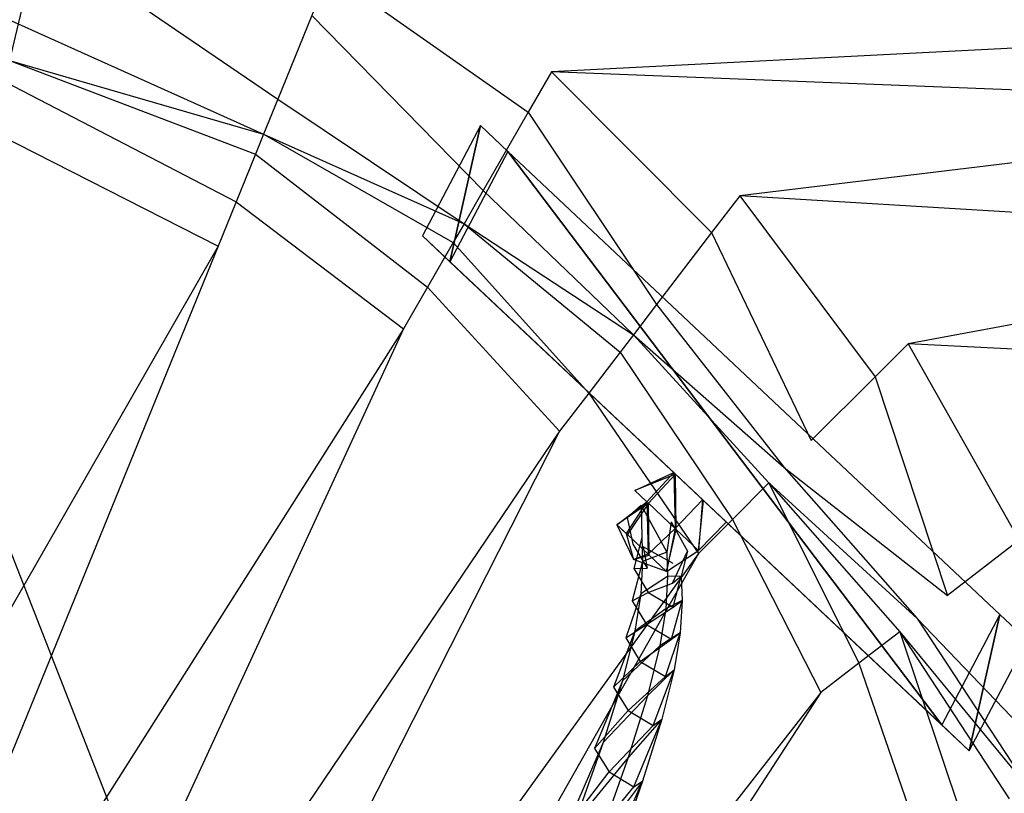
# Model space of a CAD drawing. Extents: x 0 to 0.895, y -0.55 to 0.
# Tile 9 of 20: x 0.37 to 0.423, y -0.064 to -0.023. Entities that reach past the tile are written whole.
import ezdxf

# ---------------------------------------------------------------- set-up
doc = ezdxf.new("R2010")
doc.units = 0
doc.layers.add('L0_BECKEN_N_633200__0___REPLACE', color=7, linetype='CONTINUOUS')
doc.layers.add('L1_ABLAUF_N_633200__0___REPLACE', color=7, linetype='CONTINUOUS')

msp = doc.modelspace()

# ---------------------------------------------------------------- linework, layer by layer
at = {"layer": 'L0_BECKEN_N_633200__0___REPLACE', "color": 8}
for points, invisible_edges in [([(0.4475, -0.25), (0.012515, -0.012515), (0.018214, -0.010155), (0.4475, -0.25)], 13), ([(0.4475, -0.25), (0.018214, -0.010155), (0.353432, -0.010155), (0.4475, -0.25)], 10), ([(0.4475, -0.25), (0.353432, -0.010155), (0.379022, -0.010155), (0.4475, -0.25)], 15), ([(0.4475, -0.25), (0.379022, -0.010155), (0.4475, -0.010155), (0.4475, -0.25)], 15), ([(0.4475, -0.25), (0.010155, -0.018214), (0.012515, -0.012515), (0.4475, -0.25)], 10), ([(0.353657, -0.015912, 0.22), (0.370016, -0.023272, 0.218004), (0.371121, -0.018609, 0.22), (0.353657, -0.015912, 0.22)], 14), ([(0.010155, -0.018214), (0.4475, -0.25), (0.010155, -0.25), (0.010155, -0.018214)], 13), ([(0.383845, -0.027273, 0.218004), (0.371121, -0.018609, 0.22), (0.370016, -0.023272, 0.218004), (0.383845, -0.027273, 0.218004)], 13), ([(0.371121, -0.018609, 0.22), (0.383845, -0.027273, 0.218004), (0.385648, -0.022827, 0.22), (0.371121, -0.018609, 0.22)], 14), ([(0.4475, -0.018874, 0.22), (0.386576, -0.020541, 0.22), (0.4475, -0.023302, 0.22), (0.4475, -0.018874, 0.22)], 14), ([(0.397182, -0.02798, 0.22), (0.386576, -0.020541, 0.22), (0.385648, -0.022827, 0.22), (0.397182, -0.02798, 0.22)], 13), ([(0.398418, -0.025833, 0.22), (0.4475, -0.023302, 0.22), (0.386576, -0.020541, 0.22), (0.398418, -0.025833, 0.22)], 13), ([(0.386576, -0.020541, 0.22), (0.397182, -0.02798, 0.22), (0.398418, -0.025833, 0.22), (0.386576, -0.020541, 0.22)], 14), ([(0.394779, -0.032152, 0.218004), (0.385648, -0.022827, 0.22), (0.383845, -0.027273, 0.218004), (0.394779, -0.032152, 0.218004)], 13), ([(0.385648, -0.022827, 0.22), (0.394779, -0.032152, 0.218004), (0.397182, -0.02798, 0.22), (0.385648, -0.022827, 0.22)], 14), ([(0.383085, -0.029144, 0.213186), (0.370016, -0.023272, 0.218004), (0.369551, -0.025227, 0.213186), (0.383085, -0.029144, 0.213186)], 13), ([(0.370016, -0.023272, 0.218004), (0.383085, -0.029144, 0.213186), (0.383845, -0.027273, 0.218004), (0.370016, -0.023272, 0.218004)], 14), ([(0.4475, -0.023302, 0.22), (0.398418, -0.025833, 0.22), (0.4475, -0.027731, 0.22), (0.4475, -0.023302, 0.22)], 14), ([(0.382651, -0.030212, 0.02114), (0.369551, -0.025227, 0.023891), (0.369285, -0.026344, 0.02114), (0.382651, -0.030212, 0.02114)], 13), ([(0.383085, -0.029144, 0.023891), (0.369551, -0.025227, 0.032844), (0.369551, -0.025227, 0.023891), (0.383085, -0.029144, 0.023891)], 13), ([(0.369551, -0.025227, 0.032844), (0.383085, -0.029144, 0.023891), (0.383085, -0.029144, 0.032844), (0.369551, -0.025227, 0.032844)], 14), ([(0.383085, -0.029144, 0.032844), (0.369551, -0.025227, 0.20807), (0.369551, -0.025227, 0.032844), (0.383085, -0.029144, 0.032844)], 13), ([(0.369551, -0.025227, 0.20807), (0.383085, -0.029144, 0.032844), (0.383085, -0.029144, 0.20807), (0.369551, -0.025227, 0.20807)], 14), ([(0.383085, -0.029144, 0.20807), (0.369551, -0.025227, 0.213186), (0.369551, -0.025227, 0.20807), (0.383085, -0.029144, 0.20807)], 13), ([(0.369551, -0.025227, 0.213186), (0.383085, -0.029144, 0.20807), (0.383085, -0.029144, 0.213186), (0.369551, -0.025227, 0.213186)], 14), ([(0.369551, -0.025227, 0.023891), (0.382651, -0.030212, 0.02114), (0.383085, -0.029144, 0.023891), (0.369551, -0.025227, 0.023891)], 14), ([(0.406948, -0.03439, 0.22), (0.398418, -0.025833, 0.22), (0.397182, -0.02798, 0.22), (0.406948, -0.03439, 0.22)], 13), ([(0.398418, -0.025833, 0.22), (0.406948, -0.03439, 0.22), (0.408456, -0.032422, 0.22), (0.398418, -0.025833, 0.22)], 14), ([(0.408456, -0.032422, 0.22), (0.4475, -0.027731, 0.22), (0.398418, -0.025833, 0.22), (0.408456, -0.032422, 0.22)], 13), ([(0.381622, -0.032751, 0.02), (0.369285, -0.026344, 0.02114), (0.368654, -0.029006, 0.02), (0.381622, -0.032751, 0.02)], 13), ([(0.369285, -0.026344, 0.02114), (0.381622, -0.032751, 0.02), (0.382651, -0.030212, 0.02114), (0.369285, -0.026344, 0.02114)], 14), ([(0.393767, -0.033911, 0.213186), (0.383845, -0.027273, 0.218004), (0.383085, -0.029144, 0.213186), (0.393767, -0.033911, 0.213186)], 13), ([(0.383845, -0.027273, 0.218004), (0.393767, -0.033911, 0.213186), (0.394779, -0.032152, 0.218004), (0.383845, -0.027273, 0.218004)], 14), ([(0.4475, -0.027731, 0.22), (0.408456, -0.032422, 0.22), (0.4475, -0.034776, 0.22), (0.4475, -0.027731, 0.22)], 14), ([(0.404017, -0.038214, 0.218004), (0.397182, -0.02798, 0.22), (0.394779, -0.032152, 0.218004), (0.404017, -0.038214, 0.218004)], 13), ([(0.397182, -0.02798, 0.22), (0.404017, -0.038214, 0.218004), (0.406948, -0.03439, 0.22), (0.397182, -0.02798, 0.22)], 14), ([(0.380665, -0.03511, 0.02), (0.368654, -0.029006, 0.02), (0.368068, -0.031478, 0.02), (0.380665, -0.03511, 0.02)], 13), ([(0.368654, -0.029006, 0.02), (0.380665, -0.03511, 0.02), (0.381622, -0.032751, 0.02), (0.368654, -0.029006, 0.02)], 14), ([(0.393188, -0.034915, 0.02114), (0.383085, -0.029144, 0.023891), (0.382651, -0.030212, 0.02114), (0.393188, -0.034915, 0.02114)], 13), ([(0.383085, -0.029144, 0.023891), (0.393188, -0.034915, 0.02114), (0.393767, -0.033911, 0.023891), (0.383085, -0.029144, 0.023891)], 14), ([(0.393767, -0.033911, 0.023891), (0.383085, -0.029144, 0.032844), (0.383085, -0.029144, 0.023891), (0.393767, -0.033911, 0.023891)], 13), ([(0.383085, -0.029144, 0.032844), (0.393767, -0.033911, 0.023891), (0.393767, -0.033911, 0.032844), (0.383085, -0.029144, 0.032844)], 14), ([(0.393767, -0.033911, 0.032844), (0.383085, -0.029144, 0.20807), (0.383085, -0.029144, 0.032844), (0.393767, -0.033911, 0.032844)], 13), ([(0.383085, -0.029144, 0.20807), (0.393767, -0.033911, 0.032844), (0.393767, -0.033911, 0.20807), (0.383085, -0.029144, 0.20807)], 14), ([(0.393767, -0.033911, 0.20807), (0.383085, -0.029144, 0.213186), (0.383085, -0.029144, 0.20807), (0.393767, -0.033911, 0.20807)], 13), ([(0.383085, -0.029144, 0.213186), (0.393767, -0.033911, 0.20807), (0.393767, -0.033911, 0.213186), (0.383085, -0.029144, 0.213186)], 14), ([(0.391817, -0.037298, 0.02), (0.382651, -0.030212, 0.02114), (0.381622, -0.032751, 0.02), (0.391817, -0.037298, 0.02)], 13), ([(0.382651, -0.030212, 0.02114), (0.391817, -0.037298, 0.02), (0.393188, -0.034915, 0.02114), (0.382651, -0.030212, 0.02114)], 14), ([(0.368068, -0.031478, 0.02), (0.350162, -0.088308, 0.020002), (0.380665, -0.03511, 0.02), (0.368068, -0.031478, 0.02)], 14), ([(0.402782, -0.039826, 0.213186), (0.394779, -0.032152, 0.218004), (0.393767, -0.033911, 0.213186), (0.402782, -0.039826, 0.213186)], 13), ([(0.394779, -0.032152, 0.218004), (0.402782, -0.039826, 0.213186), (0.404017, -0.038214, 0.218004), (0.394779, -0.032152, 0.218004)], 14), ([(0.415661, -0.04206, 0.22), (0.408456, -0.032422, 0.22), (0.406948, -0.03439, 0.22), (0.415661, -0.04206, 0.22)], 13), ([(0.417414, -0.040308, 0.22), (0.4475, -0.034776, 0.22), (0.408456, -0.032422, 0.22), (0.417414, -0.040308, 0.22)], 13), ([(0.408456, -0.032422, 0.22), (0.415661, -0.04206, 0.22), (0.417414, -0.040308, 0.22), (0.408456, -0.032422, 0.22)], 14), ([(0.390541, -0.039513, 0.02), (0.381622, -0.032751, 0.02), (0.380665, -0.03511, 0.02), (0.390541, -0.039513, 0.02)], 13), ([(0.381622, -0.032751, 0.02), (0.390541, -0.039513, 0.02), (0.391817, -0.037298, 0.02), (0.381622, -0.032751, 0.02)], 14), ([(0.402077, -0.040746, 0.02114), (0.393767, -0.033911, 0.023891), (0.393188, -0.034915, 0.02114), (0.402077, -0.040746, 0.02114)], 13), ([(0.402782, -0.039826, 0.023891), (0.393767, -0.033911, 0.032844), (0.393767, -0.033911, 0.023891), (0.402782, -0.039826, 0.023891)], 13), ([(0.393767, -0.033911, 0.032844), (0.402782, -0.039826, 0.023891), (0.402782, -0.039826, 0.032844), (0.393767, -0.033911, 0.032844)], 14), ([(0.402782, -0.039826, 0.032844), (0.393767, -0.033911, 0.20807), (0.393767, -0.033911, 0.032844), (0.402782, -0.039826, 0.032844)], 13), ([(0.393767, -0.033911, 0.20807), (0.402782, -0.039826, 0.032844), (0.402782, -0.039826, 0.20807), (0.393767, -0.033911, 0.20807)], 14), ([(0.402782, -0.039826, 0.20807), (0.393767, -0.033911, 0.213186), (0.393767, -0.033911, 0.20807), (0.402782, -0.039826, 0.20807)], 13), ([(0.393767, -0.033911, 0.213186), (0.402782, -0.039826, 0.20807), (0.402782, -0.039826, 0.213186), (0.393767, -0.033911, 0.213186)], 14), ([(0.393767, -0.033911, 0.023891), (0.402077, -0.040746, 0.02114), (0.402782, -0.039826, 0.023891), (0.393767, -0.033911, 0.023891)], 14), ([(0.412255, -0.045466, 0.218004), (0.406948, -0.03439, 0.22), (0.404017, -0.038214, 0.218004), (0.412255, -0.045466, 0.218004)], 13), ([(0.406948, -0.03439, 0.22), (0.412255, -0.045466, 0.218004), (0.415661, -0.04206, 0.22), (0.406948, -0.03439, 0.22)], 14), ([(0.35796, -0.090791, 0.020005), (0.380665, -0.03511, 0.02), (0.350162, -0.088308, 0.020002), (0.35796, -0.090791, 0.020005)], 13), ([(0.380665, -0.03511, 0.02), (0.35796, -0.090791, 0.020005), (0.390541, -0.039513, 0.02), (0.380665, -0.03511, 0.02)], 14), ([(0.400403, -0.04293, 0.02), (0.393188, -0.034915, 0.02114), (0.391817, -0.037298, 0.02), (0.400403, -0.04293, 0.02)], 13), ([(0.393188, -0.034915, 0.02114), (0.400403, -0.04293, 0.02), (0.402077, -0.040746, 0.02114), (0.393188, -0.034915, 0.02114)], 14), ([(0.4475, -0.034776, 0.22), (0.417414, -0.040308, 0.22), (0.4475, -0.04182, 0.22), (0.4475, -0.034776, 0.22)], 14), ([(0.398847, -0.044961, 0.02), (0.391817, -0.037298, 0.02), (0.390541, -0.039513, 0.02), (0.398847, -0.044961, 0.02)], 13), ([(0.391817, -0.037298, 0.02), (0.398847, -0.044961, 0.02), (0.400403, -0.04293, 0.02), (0.391817, -0.037298, 0.02)], 14), ([(0.41082, -0.046901, 0.213186), (0.404017, -0.038214, 0.218004), (0.402782, -0.039826, 0.213186), (0.41082, -0.046901, 0.213186)], 13), ([(0.404017, -0.038214, 0.218004), (0.41082, -0.046901, 0.213186), (0.412255, -0.045466, 0.218004), (0.404017, -0.038214, 0.218004)], 14), ([(0.364799, -0.095287, 0.020008), (0.390541, -0.039513, 0.02), (0.35796, -0.090791, 0.020005), (0.364799, -0.095287, 0.020008)], 13), ([(0.390541, -0.039513, 0.02), (0.364799, -0.095287, 0.020008), (0.398847, -0.044961, 0.02), (0.390541, -0.039513, 0.02)], 14), ([(0.410001, -0.04772, 0.02114), (0.402782, -0.039826, 0.023891), (0.402077, -0.040746, 0.02114), (0.410001, -0.04772, 0.02114)], 13), ([(0.402782, -0.039826, 0.023891), (0.410001, -0.04772, 0.02114), (0.41082, -0.046901, 0.023891), (0.402782, -0.039826, 0.023891)], 14), ([(0.41082, -0.046901, 0.023891), (0.402782, -0.039826, 0.032844), (0.402782, -0.039826, 0.023891), (0.41082, -0.046901, 0.023891)], 13), ([(0.402782, -0.039826, 0.032844), (0.41082, -0.046901, 0.023891), (0.41082, -0.046901, 0.032844), (0.402782, -0.039826, 0.032844)], 14), ([(0.41082, -0.046901, 0.032844), (0.402782, -0.039826, 0.20807), (0.402782, -0.039826, 0.032844), (0.41082, -0.046901, 0.032844)], 13), ([(0.402782, -0.039826, 0.20807), (0.41082, -0.046901, 0.032844), (0.41082, -0.046901, 0.20807), (0.402782, -0.039826, 0.20807)], 14), ([(0.41082, -0.046901, 0.20807), (0.402782, -0.039826, 0.213186), (0.402782, -0.039826, 0.20807), (0.41082, -0.046901, 0.20807)], 13), ([(0.402782, -0.039826, 0.213186), (0.41082, -0.046901, 0.20807), (0.41082, -0.046901, 0.213186), (0.402782, -0.039826, 0.213186)], 14), ([(0.423331, -0.050773, 0.22), (0.417414, -0.040308, 0.22), (0.415661, -0.04206, 0.22), (0.423331, -0.050773, 0.22)], 13), ([(0.417414, -0.040308, 0.22), (0.423331, -0.050773, 0.22), (0.425299, -0.049266, 0.22), (0.417414, -0.040308, 0.22)], 14), ([(0.425299, -0.049266, 0.22), (0.4475, -0.04182, 0.22), (0.417414, -0.040308, 0.22), (0.425299, -0.049266, 0.22)], 13), ([(0.408056, -0.049665, 0.02), (0.402077, -0.040746, 0.02114), (0.400403, -0.04293, 0.02), (0.408056, -0.049665, 0.02)], 13), ([(0.402077, -0.040746, 0.02114), (0.408056, -0.049665, 0.02), (0.410001, -0.04772, 0.02114), (0.402077, -0.040746, 0.02114)], 14), ([(0.419507, -0.053705, 0.218004), (0.415661, -0.04206, 0.22), (0.412255, -0.045466, 0.218004), (0.419507, -0.053705, 0.218004)], 13), ([(0.415661, -0.04206, 0.22), (0.419507, -0.053705, 0.218004), (0.423331, -0.050773, 0.22), (0.415661, -0.04206, 0.22)], 14), ([(0.406248, -0.051473, 0.02), (0.400403, -0.04293, 0.02), (0.398847, -0.044961, 0.02), (0.406248, -0.051473, 0.02)], 13), ([(0.400403, -0.04293, 0.02), (0.406248, -0.051473, 0.02), (0.408056, -0.049665, 0.02), (0.400403, -0.04293, 0.02)], 14), ([(0.370171, -0.101461, 0.02001), (0.398847, -0.044961, 0.02), (0.364799, -0.095287, 0.020008), (0.370171, -0.101461, 0.02001)], 13), ([(0.398847, -0.044961, 0.02), (0.370171, -0.101461, 0.02001), (0.406248, -0.051473, 0.02), (0.398847, -0.044961, 0.02)], 14), ([(0.41082, -0.046901, 0.213186), (0.419507, -0.053705, 0.218004), (0.412255, -0.045466, 0.218004), (0.41082, -0.046901, 0.213186)], 14), ([(0.410001, -0.04772, 0.02114), (0.417895, -0.05494, 0.023891), (0.41082, -0.046901, 0.023891), (0.410001, -0.04772, 0.02114)], 14), ([(0.417895, -0.05494, 0.032844), (0.41082, -0.046901, 0.023891), (0.417895, -0.05494, 0.023891), (0.417895, -0.05494, 0.032844)], 13), ([(0.41082, -0.046901, 0.023891), (0.417895, -0.05494, 0.032844), (0.41082, -0.046901, 0.032844), (0.41082, -0.046901, 0.023891)], 14), ([(0.417895, -0.05494, 0.20807), (0.41082, -0.046901, 0.032844), (0.417895, -0.05494, 0.032844), (0.417895, -0.05494, 0.20807)], 13), ([(0.41082, -0.046901, 0.032844), (0.417895, -0.05494, 0.20807), (0.41082, -0.046901, 0.20807), (0.41082, -0.046901, 0.032844)], 14), ([(0.419507, -0.053705, 0.218004), (0.41082, -0.046901, 0.213186), (0.417895, -0.05494, 0.213186), (0.419507, -0.053705, 0.218004)], 13), ([(0.417895, -0.05494, 0.213186), (0.41082, -0.046901, 0.20807), (0.417895, -0.05494, 0.20807), (0.417895, -0.05494, 0.213186)], 13), ([(0.41082, -0.046901, 0.20807), (0.417895, -0.05494, 0.213186), (0.41082, -0.046901, 0.213186), (0.41082, -0.046901, 0.20807)], 14), ([(0.414791, -0.057318, 0.02), (0.410001, -0.04772, 0.02114), (0.408056, -0.049665, 0.02), (0.414791, -0.057318, 0.02)], 13), ([(0.417895, -0.05494, 0.023891), (0.410001, -0.04772, 0.02114), (0.416975, -0.055645, 0.02114), (0.417895, -0.05494, 0.023891)], 13), ([(0.410001, -0.04772, 0.02114), (0.414791, -0.057318, 0.02), (0.416975, -0.055645, 0.02114), (0.410001, -0.04772, 0.02114)], 14), ([(0.412761, -0.058874, 0.02), (0.408056, -0.049665, 0.02), (0.406248, -0.051473, 0.02), (0.412761, -0.058874, 0.02)], 13), ([(0.408056, -0.049665, 0.02), (0.412761, -0.058874, 0.02), (0.414791, -0.057318, 0.02), (0.408056, -0.049665, 0.02)], 14), ([(0.425569, -0.062942, 0.218004), (0.423331, -0.050773, 0.22), (0.419507, -0.053705, 0.218004), (0.425569, -0.062942, 0.218004)], 13), ([(0.373678, -0.108855, 0.020012), (0.406248, -0.051473, 0.02), (0.370171, -0.101461, 0.02001), (0.373678, -0.108855, 0.020012)], 13), ([(0.406248, -0.051473, 0.02), (0.373678, -0.108855, 0.020012), (0.412761, -0.058874, 0.02), (0.406248, -0.051473, 0.02)], 14), ([(0.417895, -0.05494, 0.213186), (0.425569, -0.062942, 0.218004), (0.419507, -0.053705, 0.218004), (0.417895, -0.05494, 0.213186)], 14), ([(0.416975, -0.055645, 0.02114), (0.42381, -0.063955, 0.023891), (0.417895, -0.05494, 0.023891), (0.416975, -0.055645, 0.02114)], 14), ([(0.42381, -0.063955, 0.032844), (0.417895, -0.05494, 0.023891), (0.42381, -0.063955, 0.023891), (0.42381, -0.063955, 0.032844)], 13), ([(0.417895, -0.05494, 0.023891), (0.42381, -0.063955, 0.032844), (0.417895, -0.05494, 0.032844), (0.417895, -0.05494, 0.023891)], 14), ([(0.42381, -0.063955, 0.20807), (0.417895, -0.05494, 0.032844), (0.42381, -0.063955, 0.032844), (0.42381, -0.063955, 0.20807)], 13), ([(0.417895, -0.05494, 0.032844), (0.42381, -0.063955, 0.20807), (0.417895, -0.05494, 0.20807), (0.417895, -0.05494, 0.032844)], 14), ([(0.425569, -0.062942, 0.218004), (0.417895, -0.05494, 0.213186), (0.42381, -0.063955, 0.213186), (0.425569, -0.062942, 0.218004)], 13), ([(0.42381, -0.063955, 0.213186), (0.417895, -0.05494, 0.20807), (0.42381, -0.063955, 0.20807), (0.42381, -0.063955, 0.213186)], 13), ([(0.417895, -0.05494, 0.20807), (0.42381, -0.063955, 0.213186), (0.417895, -0.05494, 0.213186), (0.417895, -0.05494, 0.20807)], 14), ([(0.420423, -0.065905, 0.02), (0.416975, -0.055645, 0.02114), (0.414791, -0.057318, 0.02), (0.420423, -0.065905, 0.02)], 13), ([(0.42381, -0.063955, 0.023891), (0.416975, -0.055645, 0.02114), (0.422806, -0.064533, 0.02114), (0.42381, -0.063955, 0.023891)], 13), ([(0.416975, -0.055645, 0.02114), (0.420423, -0.065905, 0.02), (0.422806, -0.064533, 0.02114), (0.416975, -0.055645, 0.02114)], 14), ([(0.418208, -0.06718, 0.02), (0.414791, -0.057318, 0.02), (0.412761, -0.058874, 0.02), (0.418208, -0.06718, 0.02)], 13), ([(0.414791, -0.057318, 0.02), (0.418208, -0.06718, 0.02), (0.420423, -0.065905, 0.02), (0.414791, -0.057318, 0.02)], 14), ([(0.37506, -0.116922, 0.020013), (0.412761, -0.058874, 0.02), (0.373678, -0.108855, 0.020012), (0.37506, -0.116922, 0.020013)], 13), ([(0.412761, -0.058874, 0.02), (0.37506, -0.116922, 0.020013), (0.418208, -0.06718, 0.02), (0.412761, -0.058874, 0.02)], 14)]:
    msp.add_3dface(points, dxfattribs=dict(at, invisible_edges=invisible_edges))
at = {"layer": 'L1_ABLAUF_N_633200__0___REPLACE', "color": 8}
for points, invisible_edges in [([(0.394631, -0.028691, 0.177987), (0.392998, -0.035935, 0.175987), (0.391541, -0.034565, 0.177987), (0.394631, -0.028691, 0.177987)], 13), ([(0.391541, -0.034565, 0.198987), (0.394631, -0.028691, 0.177987), (0.391541, -0.034565, 0.177987), (0.391541, -0.034565, 0.198987)], 13), ([(0.394631, -0.028691, 0.177987), (0.391541, -0.034565, 0.198987), (0.394631, -0.028691, 0.198987), (0.394631, -0.028691, 0.177987)], 14), ([(0.392998, -0.035935, 0.200987), (0.394631, -0.028691, 0.198987), (0.391541, -0.034565, 0.198987), (0.392998, -0.035935, 0.200987)], 13), ([(0.392998, -0.035935, 0.175987), (0.394631, -0.028691, 0.177987), (0.396088, -0.030062, 0.175987), (0.392998, -0.035935, 0.175987)], 14), ([(0.394631, -0.028691, 0.198987), (0.392998, -0.035935, 0.200987), (0.396088, -0.030062, 0.200987), (0.394631, -0.028691, 0.198987)], 14), ([(0.394631, -0.028691, 0.177987), (0.396088, -0.030062, 0.200987), (0.396088, -0.030062, 0.175987), (0.394631, -0.028691, 0.177987)], 13), ([(0.396088, -0.030062, 0.200987), (0.394631, -0.028691, 0.177987), (0.394631, -0.028691, 0.198987), (0.396088, -0.030062, 0.200987)], 14), ([(0.396088, -0.030062, 0.175987), (0.419217, -0.060604, 0.175987), (0.392998, -0.035935, 0.175987), (0.396088, -0.030062, 0.175987)], 13), ([(0.419217, -0.060604, 0.200987), (0.396088, -0.030062, 0.200987), (0.392998, -0.035935, 0.200987), (0.419217, -0.060604, 0.200987)], 13), ([(0.396088, -0.030062, 0.200987), (0.422307, -0.054731, 0.175987), (0.396088, -0.030062, 0.175987), (0.396088, -0.030062, 0.200987)], 13), ([(0.422307, -0.054731, 0.175987), (0.396088, -0.030062, 0.200987), (0.422307, -0.054731, 0.200987), (0.422307, -0.054731, 0.175987)], 14), ([(0.419217, -0.060604, 0.175987), (0.396088, -0.030062, 0.175987), (0.422307, -0.054731, 0.175987), (0.419217, -0.060604, 0.175987)], 14), ([(0.396088, -0.030062, 0.200987), (0.419217, -0.060604, 0.200987), (0.422307, -0.054731, 0.200987), (0.396088, -0.030062, 0.200987)], 14), ([(0.395503, -0.038292, 0.178957), (0.391541, -0.034565, 0.177987), (0.392998, -0.035935, 0.175987), (0.395503, -0.038292, 0.178957)], 13), ([(0.391541, -0.034565, 0.177987), (0.395503, -0.038292, 0.178957), (0.394324, -0.037182, 0.179737), (0.391541, -0.034565, 0.177987)], 14), ([(0.395503, -0.038292, 0.198017), (0.391541, -0.034565, 0.198987), (0.394324, -0.037182, 0.197237), (0.395503, -0.038292, 0.198017)], 13), ([(0.391541, -0.034565, 0.198987), (0.395503, -0.038292, 0.198017), (0.392998, -0.035935, 0.200987), (0.391541, -0.034565, 0.198987)], 14), ([(0.394324, -0.037182, 0.179737), (0.391541, -0.034565, 0.198987), (0.391541, -0.034565, 0.177987), (0.394324, -0.037182, 0.179737)], 13), ([(0.391541, -0.034565, 0.198987), (0.394324, -0.037182, 0.179737), (0.394324, -0.037182, 0.197237), (0.391541, -0.034565, 0.198987)], 14), ([(0.402575, -0.044946, 0.178957), (0.395503, -0.038292, 0.178957), (0.392998, -0.035935, 0.175987), (0.402575, -0.044946, 0.178957)], 14), ([(0.392998, -0.035935, 0.200987), (0.395503, -0.038292, 0.198017), (0.402575, -0.044946, 0.198017), (0.392998, -0.035935, 0.200987)], 14), ([(0.419217, -0.060604, 0.175987), (0.402575, -0.044946, 0.178957), (0.392998, -0.035935, 0.175987), (0.419217, -0.060604, 0.175987)], 13), ([(0.40964, -0.051593, 0.198017), (0.392998, -0.035935, 0.200987), (0.402575, -0.044946, 0.198017), (0.40964, -0.051593, 0.198017)], 13), ([(0.392998, -0.035935, 0.200987), (0.40964, -0.051593, 0.198017), (0.419217, -0.060604, 0.200987), (0.392998, -0.035935, 0.200987)], 14), ([(0.402575, -0.044946, 0.178957), (0.396676, -0.039396, 0.179737), (0.395503, -0.038292, 0.178957), (0.402575, -0.044946, 0.178957)], 13), ([(0.401395, -0.043836, 0.197237), (0.395503, -0.038292, 0.198017), (0.396676, -0.039396, 0.197237), (0.401395, -0.043836, 0.197237)], 13), ([(0.395503, -0.038292, 0.198017), (0.401395, -0.043836, 0.197237), (0.402575, -0.044946, 0.198017), (0.395503, -0.038292, 0.198017)], 14), ([(0.401395, -0.043836, 0.179737), (0.396676, -0.039396, 0.197237), (0.396676, -0.039396, 0.179737), (0.401395, -0.043836, 0.179737)], 13), ([(0.396676, -0.039396, 0.197237), (0.401395, -0.043836, 0.179737), (0.401395, -0.043836, 0.197237), (0.396676, -0.039396, 0.197237)], 14), ([(0.396676, -0.039396, 0.179737), (0.402575, -0.044946, 0.178957), (0.401395, -0.043836, 0.179737), (0.396676, -0.039396, 0.179737)], 14), ([(0.402575, -0.044946, 0.178957), (0.419217, -0.060604, 0.175987), (0.40964, -0.051593, 0.178957), (0.402575, -0.044946, 0.178957)], 14), ([(0.408467, -0.05049, 0.197237), (0.402575, -0.044946, 0.198017), (0.403748, -0.04605, 0.197237), (0.408467, -0.05049, 0.197237)], 13), ([(0.402575, -0.044946, 0.198017), (0.408467, -0.05049, 0.197237), (0.40964, -0.051593, 0.198017), (0.402575, -0.044946, 0.198017)], 14), ([(0.40964, -0.051593, 0.178957), (0.403748, -0.04605, 0.179737), (0.402575, -0.044946, 0.178957), (0.40964, -0.051593, 0.178957)], 13), ([(0.408467, -0.05049, 0.179737), (0.403748, -0.04605, 0.197237), (0.403748, -0.04605, 0.179737), (0.408467, -0.05049, 0.179737)], 13), ([(0.403748, -0.04605, 0.197237), (0.408467, -0.05049, 0.179737), (0.408467, -0.05049, 0.197237), (0.403748, -0.04605, 0.197237)], 14), ([(0.403748, -0.04605, 0.179737), (0.40964, -0.051593, 0.178957), (0.408467, -0.05049, 0.179737), (0.403748, -0.04605, 0.179737)], 14), ([(0.405022, -0.047249, 0.186477), (0.402867, -0.048124, 0.188487), (0.404287, -0.046557, 0.188487), (0.405022, -0.047249, 0.186477)], 14), ([(0.402867, -0.048124, 0.188487), (0.404935, -0.047166, 0.190397), (0.404287, -0.046557, 0.188487), (0.402867, -0.048124, 0.188487)], 14), ([(0.404935, -0.047166, 0.190397), (0.402867, -0.048124, 0.188487), (0.403507, -0.048727, 0.190367), (0.404935, -0.047166, 0.190397)], 13), ([(0.405015, -0.050146, 0.190897), (0.404935, -0.047166, 0.190397), (0.403507, -0.048727, 0.190367), (0.405015, -0.050146, 0.190897)], 13), ([(0.404935, -0.047166, 0.190397), (0.405015, -0.050146, 0.190897), (0.406472, -0.048612, 0.190937), (0.404935, -0.047166, 0.190397)], 14), ([(0.402867, -0.048124, 0.188487), (0.405022, -0.047249, 0.186477), (0.403588, -0.048803, 0.186517), (0.402867, -0.048124, 0.188487)], 13), ([(0.405022, -0.047249, 0.186477), (0.405066, -0.050194, 0.186097), (0.403588, -0.048803, 0.186517), (0.405022, -0.047249, 0.186477)], 13), ([(0.405066, -0.050194, 0.186097), (0.405022, -0.047249, 0.186477), (0.406523, -0.04866, 0.186057), (0.405066, -0.050194, 0.186097)], 14), ([(0.403588, -0.048803, 0.186517), (0.401899, -0.049941, 0.188487), (0.402867, -0.048124, 0.188487), (0.403588, -0.048803, 0.186517)], 14), ([(0.401899, -0.049941, 0.188487), (0.403507, -0.048727, 0.190367), (0.402867, -0.048124, 0.188487), (0.401899, -0.049941, 0.188487)], 14), ([(0.403507, -0.048727, 0.190367), (0.401899, -0.049941, 0.188487), (0.402401, -0.050414, 0.189957), (0.403507, -0.048727, 0.190367)], 13), ([(0.403574, -0.051517, 0.190367), (0.403507, -0.048727, 0.190367), (0.402401, -0.050414, 0.189957), (0.403574, -0.051517, 0.190367)], 13), ([(0.403507, -0.048727, 0.190367), (0.403574, -0.051517, 0.190367), (0.405015, -0.050146, 0.190897), (0.403507, -0.048727, 0.190367)], 14), ([(0.406253, -0.051311, 0.189607), (0.406472, -0.048612, 0.190937), (0.405015, -0.050146, 0.190897), (0.406253, -0.051311, 0.189607)], 13), ([(0.406523, -0.04866, 0.186057), (0.406253, -0.051311, 0.187367), (0.405066, -0.050194, 0.186097), (0.406523, -0.04866, 0.186057)], 13), ([(0.406472, -0.048612, 0.190937), (0.406253, -0.051311, 0.189607), (0.407732, -0.049798, 0.189617), (0.406472, -0.048612, 0.190937)], 14), ([(0.406253, -0.051311, 0.187367), (0.406523, -0.04866, 0.186057), (0.407732, -0.049798, 0.187347), (0.406253, -0.051311, 0.187367)], 14), ([(0.401899, -0.049941, 0.188487), (0.403588, -0.048803, 0.186517), (0.40246, -0.050468, 0.186947), (0.401899, -0.049941, 0.188487)], 13), ([(0.402445, -0.04955, 0.188457), (0.403199, -0.048909, 0.188387), (0.402755, -0.050983, 0.169671), (0.402445, -0.04955, 0.188457)], 14), ([(0.403588, -0.048803, 0.186517), (0.403618, -0.051558, 0.186617), (0.40246, -0.050468, 0.186947), (0.403588, -0.048803, 0.186517)], 13), ([(0.403199, -0.048909, 0.188387), (0.403224, -0.050618, 0.169581), (0.402755, -0.050983, 0.169671), (0.403199, -0.048909, 0.188387)], 14), ([(0.403199, -0.048909, 0.188387), (0.404565, -0.05141, 0.169594), (0.403224, -0.050618, 0.169581), (0.403199, -0.048909, 0.188387)], 14), ([(0.404801, -0.049789, 0.188417), (0.404565, -0.05141, 0.169594), (0.403199, -0.048909, 0.188387), (0.404801, -0.049789, 0.188417)], 14), ([(0.403618, -0.051558, 0.186617), (0.403588, -0.048803, 0.186517), (0.405066, -0.050194, 0.186097), (0.403618, -0.051558, 0.186617)], 14), ([(0.402445, -0.04955, 0.188457), (0.402755, -0.050983, 0.169671), (0.403302, -0.05112, 0.188557), (0.402445, -0.04955, 0.188457)], 14), ([(0.404801, -0.049789, 0.188417), (0.405658, -0.051359, 0.188517), (0.404565, -0.05141, 0.169594), (0.404801, -0.049789, 0.188417)], 14), ([(0.407732, -0.049798, 0.187347), (0.406253, -0.051311, 0.189607), (0.406253, -0.051311, 0.187367), (0.407732, -0.049798, 0.187347)], 13), ([(0.406253, -0.051311, 0.189607), (0.407732, -0.049798, 0.187347), (0.407732, -0.049798, 0.189617), (0.406253, -0.051311, 0.189607)], 14), ([(0.401899, -0.049941, 0.188487), (0.40246, -0.050468, 0.186947), (0.402796, -0.05179, 0.188487), (0.401899, -0.049941, 0.188487)], 14), ([(0.401899, -0.049941, 0.188487), (0.402796, -0.05179, 0.188487), (0.402401, -0.050414, 0.189957), (0.401899, -0.049941, 0.188487)], 14), ([(0.404543, -0.052428, 0.189357), (0.405015, -0.050146, 0.190897), (0.403574, -0.051517, 0.190367), (0.404543, -0.052428, 0.189357)], 13), ([(0.405066, -0.050194, 0.186097), (0.404543, -0.052428, 0.187617), (0.403618, -0.051558, 0.186617), (0.405066, -0.050194, 0.186097)], 13), ([(0.405015, -0.050146, 0.190897), (0.404543, -0.052428, 0.189357), (0.406253, -0.051311, 0.189607), (0.405015, -0.050146, 0.190897)], 14), ([(0.404543, -0.052428, 0.187617), (0.405066, -0.050194, 0.186097), (0.406253, -0.051311, 0.187367), (0.404543, -0.052428, 0.187617)], 14), ([(0.402401, -0.050414, 0.189957), (0.402796, -0.05179, 0.188487), (0.403574, -0.051517, 0.190367), (0.402401, -0.050414, 0.189957)], 14), ([(0.40246, -0.050468, 0.186947), (0.403618, -0.051558, 0.186617), (0.402796, -0.05179, 0.188487), (0.40246, -0.050468, 0.186947)], 14), ([(0.403224, -0.050618, 0.169581), (0.402805, -0.052274, 0.152341), (0.402755, -0.050983, 0.169671), (0.403224, -0.050618, 0.169581)], 14), ([(0.402805, -0.052274, 0.152341), (0.403224, -0.050618, 0.169581), (0.403272, -0.051909, 0.152203), (0.402805, -0.052274, 0.152341)], 13), ([(0.404565, -0.05141, 0.169594), (0.403272, -0.051909, 0.152203), (0.403224, -0.050618, 0.169581), (0.404565, -0.05141, 0.169594)], 14), ([(0.402805, -0.052274, 0.152341), (0.403522, -0.052259, 0.16978), (0.402755, -0.050983, 0.169671), (0.402805, -0.052274, 0.152341)], 14), ([(0.402755, -0.050983, 0.169671), (0.403522, -0.052259, 0.16978), (0.403302, -0.05112, 0.188557), (0.402755, -0.050983, 0.169671)], 14), ([(0.403302, -0.05112, 0.188557), (0.403522, -0.052259, 0.16978), (0.404864, -0.053052, 0.169782), (0.403302, -0.05112, 0.188557)], 14), ([(0.404905, -0.052, 0.188587), (0.403302, -0.05112, 0.188557), (0.404864, -0.053052, 0.169782), (0.404905, -0.052, 0.188587)], 14), ([(0.406253, -0.051311, 0.189607), (0.404543, -0.052428, 0.187617), (0.406253, -0.051311, 0.187367), (0.406253, -0.051311, 0.189607)], 13), ([(0.404543, -0.052428, 0.187617), (0.406253, -0.051311, 0.189607), (0.404543, -0.052428, 0.189357), (0.404543, -0.052428, 0.187617)], 14), ([(0.405658, -0.051359, 0.188517), (0.405325, -0.05268, 0.169692), (0.404565, -0.05141, 0.169594), (0.405658, -0.051359, 0.188517)], 14), ([(0.405658, -0.051359, 0.188517), (0.404864, -0.053052, 0.169782), (0.405325, -0.05268, 0.169692), (0.405658, -0.051359, 0.188517)], 13), ([(0.404864, -0.053052, 0.169782), (0.405658, -0.051359, 0.188517), (0.404905, -0.052, 0.188587), (0.404864, -0.053052, 0.169782)], 14), ([(0.402712, -0.053993, 0.132769), (0.403272, -0.051909, 0.152203), (0.403176, -0.05363, 0.132579), (0.402712, -0.053993, 0.132769)], 13), ([(0.403272, -0.051909, 0.152203), (0.402712, -0.053993, 0.132769), (0.402805, -0.052274, 0.152341), (0.403272, -0.051909, 0.152203)], 14), ([(0.403574, -0.051517, 0.190367), (0.402796, -0.05179, 0.188487), (0.404543, -0.052428, 0.189357), (0.403574, -0.051517, 0.190367)], 14), ([(0.402796, -0.05179, 0.188487), (0.403618, -0.051558, 0.186617), (0.404543, -0.052428, 0.187617), (0.402796, -0.05179, 0.188487)], 14), ([(0.404543, -0.052428, 0.189357), (0.402796, -0.05179, 0.188487), (0.404543, -0.052428, 0.187617), (0.404543, -0.052428, 0.189357)], 14), ([(0.404606, -0.052695, 0.152196), (0.403176, -0.05363, 0.132579), (0.403272, -0.051909, 0.152203), (0.404606, -0.052695, 0.152196)], 14), ([(0.403272, -0.051909, 0.152203), (0.404565, -0.05141, 0.169594), (0.404606, -0.052695, 0.152196), (0.403272, -0.051909, 0.152203)], 13), ([(0.405325, -0.05268, 0.169692), (0.404606, -0.052695, 0.152196), (0.404565, -0.05141, 0.169594), (0.405325, -0.05268, 0.169692)], 14), ([(0.419217, -0.060604, 0.200987), (0.40964, -0.051593, 0.198017), (0.416712, -0.058247, 0.198017), (0.419217, -0.060604, 0.200987)], 14), ([(0.416712, -0.058247, 0.178957), (0.40964, -0.051593, 0.178957), (0.419217, -0.060604, 0.175987), (0.416712, -0.058247, 0.178957)], 14), ([(0.416712, -0.058247, 0.178957), (0.41082, -0.052703, 0.179737), (0.40964, -0.051593, 0.178957), (0.416712, -0.058247, 0.178957)], 13), ([(0.415539, -0.057144, 0.197237), (0.40964, -0.051593, 0.198017), (0.41082, -0.052703, 0.197237), (0.415539, -0.057144, 0.197237)], 13), ([(0.40964, -0.051593, 0.198017), (0.415539, -0.057144, 0.197237), (0.416712, -0.058247, 0.198017), (0.40964, -0.051593, 0.198017)], 14), ([(0.402712, -0.053993, 0.132769), (0.403573, -0.053548, 0.152468), (0.402805, -0.052274, 0.152341), (0.402712, -0.053993, 0.132769)], 14), ([(0.403522, -0.052259, 0.16978), (0.402805, -0.052274, 0.152341), (0.403573, -0.053548, 0.152468), (0.403522, -0.052259, 0.16978)], 13), ([(0.403573, -0.053548, 0.152468), (0.404864, -0.053052, 0.169782), (0.403522, -0.052259, 0.16978), (0.403573, -0.053548, 0.152468)], 14), ([(0.403176, -0.05363, 0.132579), (0.404606, -0.052695, 0.152196), (0.40451, -0.054417, 0.132542), (0.403176, -0.05363, 0.132579)], 13), ([(0.405374, -0.053971, 0.152332), (0.40451, -0.054417, 0.132542), (0.404606, -0.052695, 0.152196), (0.405374, -0.053971, 0.152332)], 14), ([(0.404606, -0.052695, 0.152196), (0.405325, -0.05268, 0.169692), (0.405374, -0.053971, 0.152332), (0.404606, -0.052695, 0.152196)], 13), ([(0.404907, -0.054334, 0.15246), (0.405325, -0.05268, 0.169692), (0.404864, -0.053052, 0.169782), (0.404907, -0.054334, 0.15246)], 14), ([(0.405325, -0.05268, 0.169692), (0.404907, -0.054334, 0.15246), (0.405374, -0.053971, 0.152332), (0.405325, -0.05268, 0.169692)], 13), ([(0.415539, -0.057144, 0.179737), (0.41082, -0.052703, 0.197237), (0.41082, -0.052703, 0.179737), (0.415539, -0.057144, 0.179737)], 13), ([(0.41082, -0.052703, 0.197237), (0.415539, -0.057144, 0.179737), (0.415539, -0.057144, 0.197237), (0.41082, -0.052703, 0.197237)], 14), ([(0.41082, -0.052703, 0.179737), (0.416712, -0.058247, 0.178957), (0.415539, -0.057144, 0.179737), (0.41082, -0.052703, 0.179737)], 14), ([(0.404864, -0.053052, 0.169782), (0.403573, -0.053548, 0.152468), (0.404907, -0.054334, 0.15246), (0.404864, -0.053052, 0.169782)], 13), ([(0.402385, -0.055962, 0.114856), (0.403176, -0.05363, 0.132579), (0.402851, -0.055609, 0.114607), (0.402385, -0.055962, 0.114856)], 13), ([(0.403176, -0.05363, 0.132579), (0.402385, -0.055962, 0.114856), (0.402712, -0.053993, 0.132769), (0.403176, -0.05363, 0.132579)], 14), ([(0.402385, -0.055962, 0.114856), (0.403475, -0.055258, 0.132941), (0.402712, -0.053993, 0.132769), (0.402385, -0.055962, 0.114856)], 14), ([(0.403573, -0.053548, 0.152468), (0.402712, -0.053993, 0.132769), (0.403475, -0.055258, 0.132941), (0.403573, -0.053548, 0.152468)], 13), ([(0.40451, -0.054417, 0.132542), (0.402851, -0.055609, 0.114607), (0.403176, -0.05363, 0.132579), (0.40451, -0.054417, 0.132542)], 14), ([(0.403475, -0.055258, 0.132941), (0.404907, -0.054334, 0.15246), (0.403573, -0.053548, 0.152468), (0.403475, -0.055258, 0.132941)], 14), ([(0.40451, -0.054417, 0.132542), (0.405374, -0.053971, 0.152332), (0.405279, -0.055692, 0.132714), (0.40451, -0.054417, 0.132542)], 13), ([(0.405374, -0.053971, 0.152332), (0.404807, -0.056045, 0.132905), (0.405279, -0.055692, 0.132714), (0.405374, -0.053971, 0.152332)], 13), ([(0.404807, -0.056045, 0.132905), (0.405374, -0.053971, 0.152332), (0.404907, -0.054334, 0.15246), (0.404807, -0.056045, 0.132905)], 14), ([(0.402851, -0.055609, 0.114607), (0.40451, -0.054417, 0.132542), (0.404184, -0.056397, 0.114542), (0.402851, -0.055609, 0.114607)], 13), ([(0.404907, -0.054334, 0.15246), (0.403475, -0.055258, 0.132941), (0.404807, -0.056045, 0.132905), (0.404907, -0.054334, 0.15246)], 13), ([(0.405279, -0.055692, 0.132714), (0.404184, -0.056397, 0.114542), (0.40451, -0.054417, 0.132542), (0.405279, -0.055692, 0.132714)], 14), ([(0.420674, -0.061975, 0.198987), (0.422307, -0.054731, 0.200987), (0.419217, -0.060604, 0.200987), (0.420674, -0.061975, 0.198987)], 13), ([(0.422307, -0.054731, 0.175987), (0.420674, -0.061975, 0.177987), (0.419217, -0.060604, 0.175987), (0.422307, -0.054731, 0.175987)], 13), ([(0.422307, -0.054731, 0.200987), (0.420674, -0.061975, 0.198987), (0.423763, -0.056102, 0.198987), (0.422307, -0.054731, 0.200987)], 14), ([(0.420674, -0.061975, 0.177987), (0.422307, -0.054731, 0.175987), (0.423763, -0.056102, 0.177987), (0.420674, -0.061975, 0.177987)], 14), ([(0.422307, -0.054731, 0.200987), (0.423763, -0.056102, 0.177987), (0.422307, -0.054731, 0.175987), (0.422307, -0.054731, 0.200987)], 13), ([(0.423763, -0.056102, 0.177987), (0.422307, -0.054731, 0.200987), (0.423763, -0.056102, 0.198987), (0.423763, -0.056102, 0.177987)], 14), ([(0.403475, -0.055258, 0.132941), (0.402385, -0.055962, 0.114856), (0.403151, -0.057223, 0.115072), (0.403475, -0.055258, 0.132941)], 13), ([(0.403151, -0.057223, 0.115072), (0.404807, -0.056045, 0.132905), (0.403475, -0.055258, 0.132941), (0.403151, -0.057223, 0.115072)], 14), ([(0.401728, -0.058587, 0.096072), (0.402851, -0.055609, 0.114607), (0.402194, -0.058247, 0.095728), (0.401728, -0.058587, 0.096072)], 13), ([(0.402851, -0.055609, 0.114607), (0.401728, -0.058587, 0.096072), (0.402385, -0.055962, 0.114856), (0.402851, -0.055609, 0.114607)], 14), ([(0.401728, -0.058587, 0.096072), (0.403151, -0.057223, 0.115072), (0.402385, -0.055962, 0.114856), (0.401728, -0.058587, 0.096072)], 14), ([(0.404184, -0.056397, 0.114542), (0.402194, -0.058247, 0.095728), (0.402851, -0.055609, 0.114607), (0.404184, -0.056397, 0.114542)], 14), ([(0.404807, -0.056045, 0.132905), (0.403151, -0.057223, 0.115072), (0.404488, -0.058019, 0.115007), (0.404807, -0.056045, 0.132905)], 13), ([(0.404184, -0.056397, 0.114542), (0.405279, -0.055692, 0.132714), (0.404956, -0.05767, 0.114758), (0.404184, -0.056397, 0.114542)], 13), ([(0.405279, -0.055692, 0.132714), (0.404488, -0.058019, 0.115007), (0.404956, -0.05767, 0.114758), (0.405279, -0.055692, 0.132714)], 13), ([(0.404488, -0.058019, 0.115007), (0.405279, -0.055692, 0.132714), (0.404807, -0.056045, 0.132905), (0.404488, -0.058019, 0.115007)], 14), ([(0.423763, -0.056102, 0.177987), (0.420674, -0.061975, 0.198987), (0.420674, -0.061975, 0.177987), (0.423763, -0.056102, 0.177987)], 13), ([(0.420674, -0.061975, 0.198987), (0.423763, -0.056102, 0.177987), (0.423763, -0.056102, 0.198987), (0.420674, -0.061975, 0.198987)], 14), ([(0.402194, -0.058247, 0.095728), (0.404184, -0.056397, 0.114542), (0.40353, -0.059046, 0.095635), (0.402194, -0.058247, 0.095728)], 13), ([(0.404956, -0.05767, 0.114758), (0.40353, -0.059046, 0.095635), (0.404184, -0.056397, 0.114542), (0.404956, -0.05767, 0.114758)], 14), ([(0.403151, -0.057223, 0.115072), (0.401728, -0.058587, 0.096072), (0.4025, -0.059842, 0.096349), (0.403151, -0.057223, 0.115072)], 13), ([(0.4025, -0.059842, 0.096349), (0.404488, -0.058019, 0.115007), (0.403151, -0.057223, 0.115072), (0.4025, -0.059842, 0.096349)], 14), ([(0.40353, -0.059046, 0.095635), (0.404956, -0.05767, 0.114758), (0.404293, -0.060302, 0.095912), (0.40353, -0.059046, 0.095635)], 13), ([(0.404956, -0.05767, 0.114758), (0.403832, -0.060641, 0.096256), (0.404293, -0.060302, 0.095912), (0.404956, -0.05767, 0.114758)], 13), ([(0.403832, -0.060641, 0.096256), (0.404956, -0.05767, 0.114758), (0.404488, -0.058019, 0.115007), (0.403832, -0.060641, 0.096256)], 14), ([(0.404488, -0.058019, 0.115007), (0.4025, -0.059842, 0.096349), (0.403832, -0.060641, 0.096256), (0.404488, -0.058019, 0.115007)], 13), ([(0.400709, -0.06186, 0.078237), (0.402194, -0.058247, 0.095728), (0.401169, -0.06154, 0.077774), (0.400709, -0.06186, 0.078237)], 13), ([(0.402194, -0.058247, 0.095728), (0.400709, -0.06186, 0.078237), (0.401728, -0.058587, 0.096072), (0.402194, -0.058247, 0.095728)], 14), ([(0.400709, -0.06186, 0.078237), (0.4025, -0.059842, 0.096349), (0.401728, -0.058587, 0.096072), (0.400709, -0.06186, 0.078237)], 14), ([(0.40353, -0.059046, 0.095635), (0.401169, -0.06154, 0.077774), (0.402194, -0.058247, 0.095728), (0.40353, -0.059046, 0.095635)], 14), ([(0.417891, -0.059357, 0.179737), (0.416712, -0.058247, 0.178957), (0.419217, -0.060604, 0.175987), (0.417891, -0.059357, 0.179737)], 14), ([(0.420674, -0.061975, 0.198987), (0.416712, -0.058247, 0.198017), (0.417891, -0.059357, 0.197237), (0.420674, -0.061975, 0.198987)], 13), ([(0.416712, -0.058247, 0.198017), (0.420674, -0.061975, 0.198987), (0.419217, -0.060604, 0.200987), (0.416712, -0.058247, 0.198017)], 14), ([(0.401169, -0.06154, 0.077774), (0.40353, -0.059046, 0.095635), (0.402499, -0.062345, 0.077643), (0.401169, -0.06154, 0.077774)], 13), ([(0.404293, -0.060302, 0.095912), (0.402499, -0.062345, 0.077643), (0.40353, -0.059046, 0.095635), (0.404293, -0.060302, 0.095912)], 14), ([(0.420674, -0.061975, 0.198987), (0.417891, -0.059357, 0.197237), (0.420674, -0.061975, 0.177987), (0.420674, -0.061975, 0.198987)], 14), ([(0.420674, -0.061975, 0.177987), (0.417891, -0.059357, 0.179737), (0.419217, -0.060604, 0.175987), (0.420674, -0.061975, 0.177987)], 13), ([(0.417891, -0.059357, 0.179737), (0.420674, -0.061975, 0.177987), (0.417891, -0.059357, 0.197237), (0.417891, -0.059357, 0.179737)], 14), ([(0.4025, -0.059842, 0.096349), (0.400709, -0.06186, 0.078237), (0.401485, -0.063097, 0.078602), (0.4025, -0.059842, 0.096349)], 13), ([(0.401485, -0.063097, 0.078602), (0.403832, -0.060641, 0.096256), (0.4025, -0.059842, 0.096349), (0.401485, -0.063097, 0.078602)], 14), ([(0.402499, -0.062345, 0.077643), (0.404293, -0.060302, 0.095912), (0.403272, -0.063591, 0.078007), (0.402499, -0.062345, 0.077643)], 13), ([(0.404293, -0.060302, 0.095912), (0.40281, -0.063902, 0.07846), (0.403272, -0.063591, 0.078007), (0.404293, -0.060302, 0.095912)], 13), ([(0.40281, -0.063902, 0.07846), (0.404293, -0.060302, 0.095912), (0.403832, -0.060641, 0.096256), (0.40281, -0.063902, 0.07846)], 14), ([(0.403832, -0.060641, 0.096256), (0.401485, -0.063097, 0.078602), (0.40281, -0.063902, 0.07846), (0.403832, -0.060641, 0.096256)], 13), ([(0.399221, -0.06607, 0.06139), (0.401169, -0.06154, 0.077774), (0.399671, -0.065787, 0.060769), (0.399221, -0.06607, 0.06139)], 13), ([(0.401169, -0.06154, 0.077774), (0.399221, -0.06607, 0.06139), (0.400709, -0.06186, 0.078237), (0.401169, -0.06154, 0.077774)], 14), ([(0.399221, -0.06607, 0.06139), (0.401485, -0.063097, 0.078602), (0.400709, -0.06186, 0.078237), (0.399221, -0.06607, 0.06139)], 14), ([(0.402499, -0.062345, 0.077643), (0.399671, -0.065787, 0.060769), (0.401169, -0.06154, 0.077774), (0.402499, -0.062345, 0.077643)], 14), ([(0.399671, -0.065787, 0.060769), (0.402499, -0.062345, 0.077643), (0.400996, -0.066611, 0.060572), (0.399671, -0.065787, 0.060769)], 13), ([(0.403272, -0.063591, 0.078007), (0.400996, -0.066611, 0.060572), (0.402499, -0.062345, 0.077643), (0.403272, -0.063591, 0.078007)], 14), ([(0.401485, -0.063097, 0.078602), (0.399221, -0.06607, 0.06139), (0.400012, -0.067279, 0.061875), (0.401485, -0.063097, 0.078602)], 13), ([(0.400012, -0.067279, 0.061875), (0.40281, -0.063902, 0.07846), (0.401485, -0.063097, 0.078602), (0.400012, -0.067279, 0.061875)], 14), ([(0.40281, -0.063902, 0.07846), (0.400012, -0.067279, 0.061875), (0.401328, -0.068102, 0.061675), (0.40281, -0.063902, 0.07846)], 13), ([(0.400996, -0.066611, 0.060572), (0.403272, -0.063591, 0.078007), (0.401781, -0.067834, 0.061054), (0.400996, -0.066611, 0.060572)], 13), ([(0.403272, -0.063591, 0.078007), (0.401328, -0.068102, 0.061675), (0.401781, -0.067834, 0.061054), (0.403272, -0.063591, 0.078007)], 13), ([(0.401328, -0.068102, 0.061675), (0.403272, -0.063591, 0.078007), (0.40281, -0.063902, 0.07846), (0.401328, -0.068102, 0.061675)], 14)]:
    msp.add_3dface(points, dxfattribs=dict(at, invisible_edges=invisible_edges))

doc.saveas('drawing.dxf')
